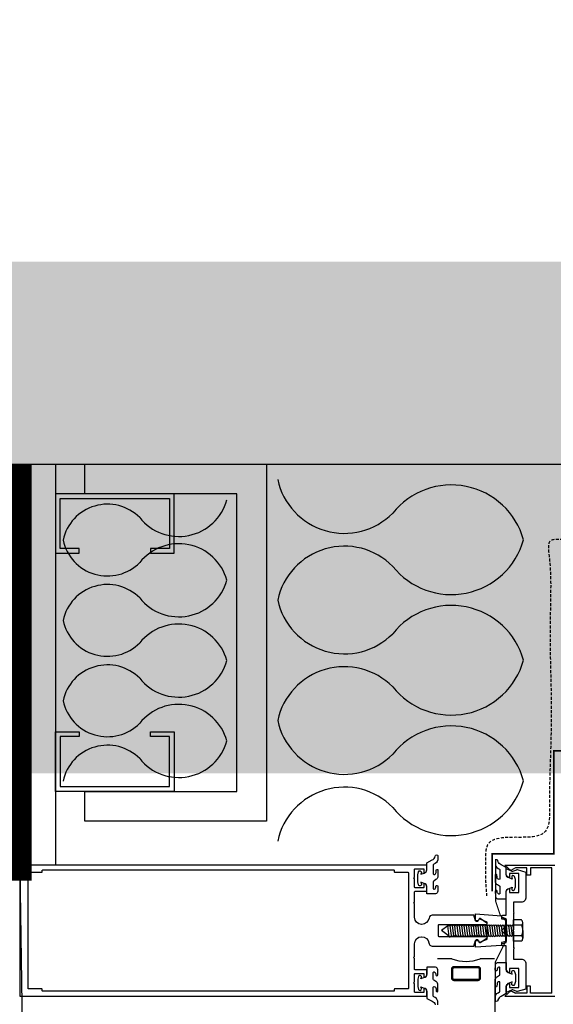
# Model space of a CAD drawing. Header units: millimetres. Extents: x -312551 to 250764, y -35891 to 59426.
# Tile 40 of 256: x -239596 to -239371, y 5767 to 6181. Entities that reach past the tile are written whole.
import ezdxf

# ---------------------------------------------------------------- set-up
doc = ezdxf.new("R2010")
doc.units = ezdxf.units.MM
doc.header["$LTSCALE"] = 2.5
doc.linetypes.add('AUSGEZOGEN', pattern=[0])
doc.linetypes.add('HIDDEN', pattern=[0.375, 0.25, -0.125])

msp = doc.modelspace()

# ---------------------------------------------------------------- hatches: boundary and pattern name
h = msp.add_hatch()
h.set_pattern_fill('AR-CONC', color=8, scale=20, style=0)
h.set_pattern_definition([(50, (-2467130.05, -4242329.36), (143.4520365, -12.550427), [15, -165]), (355, (-2467130.05, -4242329.36), (-27.7502667, 150.4384267), [12, -132]), (100.4514, (-2467118.09, -4242330.4), (115.7018763, 137.8879084), [12.748038, -140.2284224]), (46.1842, (-2467130.05, -4242289.36), (213.44821, -33.103803), [22.5, -247.5]), (96.6356, (-2467112.26, -4242292.12), (186.932541, 194.823574), [19.122058, -210.3426]), (351.1842, (-2467130.05, -4242289.36), (186.932389, 194.82372), [18, -198]), (21, (-2467110.05, -4242299.36), (119.3814104, -80.523778), [15, -165]), (326, (-2467110.05, -4242299.36), (48.6630664, 145.030009), [12, -132]), (71.4514, (-2467100.1, -4242306.07), (168.0445257, 64.5060993), [12.748038, -140.2284224]), (37.5, (-2467130.047, -4242329.356), (2.43197106, 66.57877077), [0, -130.4, 0, -134, 0, -132.5]), (7.5, (-2467130.05, -4242329.356), (52.6139075, 78.8823424), [0, -76.4, 0, -127.4, 0, -50.5]), (327.5, (-2467174.65, -4242329.356), (106.76448723, -4.51097435), [0, -50, 0, -156, 0, -207]), (317.5, (-2467194.65, -4242329.36), (116.6372339, 20.0209965), [0, -65, 0, -103.6, 0, -147])])
h.paths.add_polyline_path([(-236150.51, 9294.47), (-237950.51, 9294.47), (-237950.51, 9079.47), (-236150.51, 9079.47)])
h.paths.add_polyline_path([(-237950.51, 9294.47), (-239750.51, 9294.47), (-239750.51, 9079.47), (-237950.51, 9079.47)])
h.paths.add_polyline_path([(-239750.51, 9294.47), (-240625.51, 9294.47), (-240625.51, 9079.47), (-239750.51, 9079.47)])
h.paths.add_polyline_path([(-240625.51, 9294.47), (-241860.51, 9294.47), (-241860.51, 9079.47), (-240625.51, 9079.47)])
h.paths.add_polyline_path([(-240625.51, 6079.47), (-241860.51, 6079.47), (-241860.51, 5864.47), (-240625.51, 5864.47)])
h.paths.add_polyline_path([(-239750.51, 6079.47), (-240625.51, 6079.47), (-240625.51, 5864.47), (-239750.51, 5864.47)])
h.paths.add_polyline_path([(-237950.51, 6079.47), (-239750.51, 6079.47), (-239750.51, 5864.47), (-237950.51, 5864.47)])
h.paths.add_polyline_path([(-236150.51, 6079.47), (-237950.51, 6079.47), (-237950.51, 5864.47), (-236150.51, 5864.47)])

# ---------------------------------------------------------------- linework, layer by layer
at = {"color": 8}
for p, q in [((-242860.51, 5994.47), (-235250.51, 5994.47)), ((-242860.51, 5994.47), (-235250.51, 5994.47)), ((-241860.51, 5994.47), (-235250.51, 5994.47)), ((-239595.51, 5994.47), (-239595.51, 5825.97)), ((-239580.51, 5994.47), (-239580.51, 5825.97)), ((-239391.45, 5825.97), (-239370.51, 5825.97)), ((-239388.95, 5823.77), (-239391.45, 5825.97)), ((-239386.95, 5824.77), (-239388.95, 5823.77)), ((-239382.25, 5824.77), (-239386.95, 5824.77)), ((-239382.25, 5821.77), (-239382.25, 5824.77)), ((-239380.75, 5824.77), (-239380.75, 5821.77)), ((-239371.71, 5824.77), (-239380.75, 5824.77)), ((-239371.71, 5772.17), (-239371.71, 5824.77)), ((-239380.75, 5821.77), (-239382.25, 5821.77)), ((-239415.47, 5800.53), (-239418.13, 5798.5)), ((-239415.47, 5800.53), (-239415.32, 5800.38)), ((-239414.9, 5795.93), (-239415.47, 5800.53)), ((-239414.82, 5800.88), (-239415.32, 5800.38)), ((-239414.82, 5800.88), (-239414.38, 5800.44)), ((-239413.97, 5796.39), (-239414.47, 5800.42)), ((-239413.94, 5800.88), (-239414.38, 5800.44)), ((-239413.94, 5800.88), (-239413.44, 5800.38)), ((-239413, 5800.88), (-239413.53, 5800.35)), ((-239412.98, 5796.39), (-239413.48, 5800.42)), ((-239412.95, 5800.88), (-239413.44, 5800.38)), ((-239413, 5800.88), (-239412.51, 5800.38)), ((-239412.04, 5796.39), (-239412.54, 5800.42)), ((-239412.01, 5800.88), (-239412.51, 5800.38)), ((-239412.01, 5800.88), (-239411.52, 5800.38)), ((-239411.05, 5796.39), (-239411.55, 5800.42)), ((-239411.02, 5800.88), (-239411.52, 5800.38)), ((-239411.02, 5800.88), (-239410.53, 5800.38)), ((-239410.06, 5796.39), (-239410.56, 5800.42)), ((-239410.03, 5800.88), (-239410.53, 5800.38)), ((-239410.03, 5800.88), (-239409.54, 5800.38)), ((-239409.07, 5796.39), (-239409.57, 5800.42)), ((-239409.04, 5800.88), (-239409.54, 5800.38)), ((-239409.04, 5800.88), (-239408.55, 5800.38)), ((-239408.08, 5796.39), (-239408.58, 5800.42)), ((-239408.05, 5800.88), (-239408.55, 5800.38)), ((-239408.05, 5800.88), (-239407.56, 5800.38)), ((-239407.09, 5796.39), (-239407.59, 5800.42)), ((-239407.06, 5800.88), (-239407.56, 5800.38)), ((-239407.06, 5800.88), (-239406.57, 5800.38)), ((-239406.1, 5796.39), (-239406.6, 5800.42)), ((-239406.07, 5800.88), (-239406.57, 5800.38)), ((-239406.07, 5800.88), (-239405.58, 5800.38)), ((-239405.11, 5796.39), (-239405.61, 5800.42)), ((-239405.08, 5800.88), (-239405.58, 5800.38)), ((-239405.08, 5800.88), (-239404.59, 5800.38)), ((-239404.12, 5796.39), (-239404.62, 5800.42)), ((-239404.09, 5800.88), (-239404.59, 5800.38)), ((-239404.09, 5800.88), (-239403.6, 5800.38)), ((-239403.13, 5796.39), (-239403.63, 5800.42)), ((-239403.1, 5800.88), (-239403.6, 5800.38)), ((-239403.2, 5800.88), (-239402.71, 5800.38)), ((-239403.1, 5800.88), (-239402.61, 5800.38)), ((-239402.24, 5796.39), (-239402.74, 5800.42)), ((-239402.21, 5800.88), (-239402.71, 5800.38)), ((-239402.21, 5800.88), (-239401.72, 5800.38)), ((-239401.25, 5796.39), (-239401.75, 5800.42)), ((-239401.22, 5800.88), (-239401.72, 5800.38)), ((-239401.22, 5800.88), (-239400.73, 5800.38)), ((-239400.26, 5796.39), (-239400.76, 5800.42)), ((-239400.23, 5800.88), (-239400.73, 5800.38)), ((-239400.23, 5800.88), (-239399.74, 5800.38)), ((-239399.27, 5796.39), (-239399.77, 5800.42)), ((-239399.24, 5800.88), (-239399.74, 5800.38)), ((-239399.24, 5800.88), (-239398.75, 5800.38)), ((-239398.28, 5796.39), (-239398.78, 5800.42)), ((-239398.25, 5800.88), (-239398.75, 5800.38)), ((-239398.25, 5800.88), (-239397.76, 5800.38)), ((-239397.29, 5796.39), (-239397.79, 5800.42)), ((-239397.26, 5800.88), (-239397.76, 5800.38)), ((-239397.26, 5800.88), (-239396.77, 5800.38)), ((-239396.3, 5796.39), (-239396.8, 5800.42)), ((-239396.27, 5800.88), (-239396.77, 5800.38)), ((-239396.27, 5800.88), (-239395.78, 5800.38)), ((-239395.31, 5796.39), (-239395.81, 5800.42)), ((-239395.28, 5800.88), (-239395.78, 5800.38)), ((-239395.28, 5800.88), (-239394.79, 5800.38)), ((-239394.32, 5796.39), (-239394.82, 5800.42)), ((-239394.29, 5800.88), (-239394.79, 5800.38)), ((-239394.29, 5800.88), (-239393.8, 5800.38)), ((-239393.33, 5796.39), (-239393.83, 5800.42)), ((-239393.3, 5800.88), (-239393.8, 5800.38)), ((-239393.3, 5800.88), (-239392.81, 5800.38)), ((-239392.34, 5796.39), (-239392.84, 5800.42)), ((-239392.31, 5800.88), (-239392.81, 5800.38)), ((-239392.31, 5800.88), (-239391.82, 5800.38)), ((-239391.35, 5796.39), (-239391.85, 5800.42)), ((-239391.32, 5800.88), (-239391.82, 5800.38)), ((-239391.32, 5800.88), (-239390.83, 5800.38)), ((-239390.36, 5796.39), (-239390.86, 5800.42)), ((-239390.33, 5800.88), (-239390.83, 5800.38)), ((-239390.24, 5800.88), (-239389.74, 5800.38)), ((-239389.28, 5796.39), (-239389.78, 5800.42)), ((-239389.25, 5800.88), (-239389.74, 5800.38)), ((-239389.25, 5800.88), (-239388.75, 5800.38)), ((-239388.29, 5796.39), (-239388.79, 5800.42)), ((-239388.26, 5800.88), (-239388.75, 5800.38)), ((-239388.26, 5800.88), (-239387.92, 5800.54)), ((-239415.33, 5796.36), (-239418.13, 5798.5)), ((-239414.86, 5795.89), (-239415.33, 5796.36)), ((-239414.51, 5795.89), (-239413.96, 5796.44)), ((-239413.44, 5795.93), (-239413.96, 5796.44)), ((-239413.44, 5795.93), (-239412.95, 5796.42)), ((-239412.51, 5795.93), (-239413, 5796.42)), ((-239412.45, 5795.93), (-239412.95, 5796.42)), ((-239412.38, 5795.93), (-239412.88, 5796.42)), ((-239412.51, 5795.93), (-239412.01, 5796.42)), ((-239411.52, 5795.93), (-239412.01, 5796.42)), ((-239411.52, 5795.93), (-239411.02, 5796.42)), ((-239410.53, 5795.93), (-239411.02, 5796.42)), ((-239410.53, 5795.93), (-239410.03, 5796.42)), ((-239409.54, 5795.93), (-239410.03, 5796.42)), ((-239409.54, 5795.93), (-239409.04, 5796.42)), ((-239408.55, 5795.93), (-239409.04, 5796.42)), ((-239408.55, 5795.93), (-239408.05, 5796.42)), ((-239407.56, 5795.93), (-239408.05, 5796.42)), ((-239407.56, 5795.93), (-239407.06, 5796.42)), ((-239406.57, 5795.93), (-239407.06, 5796.42)), ((-239406.57, 5795.93), (-239406.07, 5796.42)), ((-239405.58, 5795.93), (-239406.07, 5796.42)), ((-239405.58, 5795.93), (-239405.08, 5796.42)), ((-239404.59, 5795.93), (-239405.08, 5796.42)), ((-239404.59, 5795.93), (-239404.09, 5796.42)), ((-239403.6, 5795.93), (-239404.09, 5796.42)), ((-239403.6, 5795.93), (-239403.1, 5796.42)), ((-239402.71, 5795.93), (-239403.2, 5796.42)), ((-239402.61, 5795.93), (-239403.1, 5796.42)), ((-239402.71, 5795.93), (-239402.21, 5796.42)), ((-239401.72, 5795.93), (-239402.21, 5796.42)), ((-239401.72, 5795.93), (-239401.22, 5796.42)), ((-239400.73, 5795.93), (-239401.22, 5796.42)), ((-239400.73, 5795.93), (-239400.23, 5796.42)), ((-239399.74, 5795.93), (-239400.23, 5796.42)), ((-239399.74, 5795.93), (-239399.24, 5796.42)), ((-239398.75, 5795.93), (-239399.24, 5796.42)), ((-239398.75, 5795.93), (-239398.25, 5796.42)), ((-239397.76, 5795.93), (-239398.25, 5796.42)), ((-239397.76, 5795.93), (-239397.26, 5796.42)), ((-239396.77, 5795.93), (-239397.26, 5796.42)), ((-239396.77, 5795.93), (-239396.27, 5796.42)), ((-239395.78, 5795.93), (-239396.27, 5796.42)), ((-239395.78, 5795.93), (-239395.28, 5796.42)), ((-239394.79, 5795.93), (-239395.28, 5796.42)), ((-239394.79, 5795.93), (-239394.29, 5796.42)), ((-239393.8, 5795.93), (-239394.29, 5796.42)), ((-239393.8, 5795.93), (-239393.3, 5796.42)), ((-239392.81, 5795.93), (-239393.3, 5796.42)), ((-239392.81, 5795.93), (-239392.31, 5796.42)), ((-239391.82, 5795.93), (-239392.31, 5796.42)), ((-239391.82, 5795.93), (-239391.32, 5796.42)), ((-239390.83, 5795.93), (-239391.32, 5796.42)), ((-239390.83, 5795.93), (-239390.33, 5796.42)), ((-239389.74, 5795.93), (-239390.24, 5796.42)), ((-239389.74, 5795.93), (-239389.25, 5796.42)), ((-239388.75, 5795.93), (-239389.25, 5796.42)), ((-239388.75, 5795.93), (-239388.26, 5796.42)), ((-239387.92, 5796.09), (-239388.26, 5796.42)), ((-239413.81, 5786.55), (-239419.81, 5786.55)), ((-239395.81, 5786.55), (-239401.81, 5786.55)), ((-239395.51, -2423.03), (-239395.51, 5775.04)), ((-239380.75, 5775.17), (-239382.25, 5775.17)), ((-239382.25, 5775.17), (-239382.25, 5772.17)), ((-239380.75, 5772.17), (-239380.75, 5775.17)), ((-239388.95, 5773.17), (-239391.45, 5770.97)), ((-239391.45, 5770.97), (-239388.95, 5773.17)), ((-239391.45, 5770.97), (-239370.51, 5770.97)), ((-239386.95, 5772.17), (-239388.95, 5773.17)), ((-239388.95, 5773.17), (-239386.95, 5772.17)), ((-239382.25, 5772.17), (-239386.95, 5772.17)), ((-239371.71, 5772.17), (-239380.75, 5772.17))]:
    msp.add_line(p, q, dxfattribs=at)
at = {"color": 8, "linetype": 'AUSGEZOGEN'}
for p, q in [((-239384.35, 5800.7), (-239387.94, 5800.7)), ((-239384.51, 5803.01), (-239387.92, 5803.01)), ((-239387.92, 5793.98), (-239387.92, 5803.01)), ((-239383.95, 5798.49), (-239383.95, 5801.75)), ((-239384.35, 5796.29), (-239387.94, 5796.29)), ((-239383.95, 5798.49), (-239383.95, 5795.23)), ((-239384.51, 5793.98), (-239387.92, 5793.98))]:
    msp.add_line(p, q, dxfattribs=at)
at = {"color": 8, "const_width": 10}
msp.add_lwpolyline([(-239595.51, 5994.47), (-239595.51, 5824.47), (-241765.51, 5824.47), (-241765.51, 5994.47), (-246245.51, 5994.47), (-246245.51, 9294.47), (-241695.51, 9294.47), (-241695.51, 9464.47), (-239605.51, 9464.47), (-239605.51, 9684.47), (-239165.51, 9684.47)], dxfattribs=at)
at = {"color": 8}
msp.add_lwpolyline([(-246825.51, 5994.47), (-241765.51, 5994.47), (-241765.51, 5824.47), (-239595.51, 5824.47), (-239585.51, 5162.12), (-239915.51, 5162.12), (-239915.51, 4856.83), (-239595.51, 4856.83), (-239595.51, 1159.47), (-239595.51, -2485.53), (-239864.61, -2485.53), (-239864.61, -2585.53), (-240095.51, -2585.53), (-240095.51, -2790.53), (-246500.51, -2790.53)], dxfattribs=at)
at = {"color": 8, "linetype": 'Continuous'}
msp.add_lwpolyline([(-239568.06, 5994.47), (-239491.75, 5994.47), (-239491.75, 5844.47), (-239568.06, 5844.47), (-239568.06, 5856.97), (-239504.25, 5856.97), (-239504.25, 5981.97), (-239568.06, 5981.97)], close=True, dxfattribs=at)
at = {"color": 8}
for points in [[(-239530.51, 5981.97), (-239580.51, 5981.97), (-239580.51, 5956.97), (-239570.51, 5956.97), (-239570.51, 5958.97), (-239578.51, 5958.97), (-239578.51, 5979.97), (-239532.51, 5979.97), (-239532.51, 5958.97), (-239540.51, 5958.97), (-239540.51, 5956.97), (-239530.51, 5956.97)], [(-239530.51, 5856.97), (-239580.51, 5856.97), (-239580.51, 5881.97), (-239570.51, 5881.97), (-239570.51, 5879.97), (-239578.51, 5879.97), (-239578.51, 5858.97), (-239532.51, 5858.97), (-239532.51, 5879.97), (-239540.51, 5879.97), (-239540.51, 5881.97), (-239530.51, 5881.97)]]:
    msp.add_lwpolyline(points, close=True, dxfattribs=at)
at = {"color": 8, "linetype": 'Continuous', "const_width": 0.7}
msp.add_lwpolyline([(-239278.1, 5873.97), (-239370.87, 5873.97), (-239370.87, 5830.74), (-239396.85, 5830.74), (-239396.85, 5814.97)], dxfattribs=at)
at = {"color": 8}
for points in [[(-239422.21, 5828.13, 0.251359), (-239420.73, 5829.68, -1.223835), (-239419.68, 5829.64), (-239419.68, 5828.16, -0.252828), (-239421.39, 5826.32, 0.321514), (-239421.6, 5826.03), (-239421.6, 5825.12), (-239421.6, 5822.32, 0.401337), (-239421.31, 5822.02, 0.445832), (-239420.42, 5822.92), (-239420.31, 5823.92, -0.923794), (-239419.65, 5823.86), (-239419.65, 5820.94, -0.225702), (-239420.54, 5819.88), (-239421.42, 5819.26, 0.247027), (-239421.6, 5818.93), (-239421.6, 5816.14, 0.497658), (-239421.21, 5815.85, 0.409853), (-239420.5, 5817.11, -0.855868), (-239419.68, 5817.1), (-239419.68, 5814.97, -0.298571), (-239420.59, 5813.89), (-239424.3, 5813.89), (-239424.3, 5816.8, 0.348801), (-239425.46, 5818.26), (-239426.81, 5818.78), (-239426.61, 5818.02, -1.000003), (-239427.77, 5817.71), (-239428.09, 5818.94), (-239428.09, 5821.94), (-239427.77, 5823.17, -0.999999), (-239426.61, 5822.86), (-239426.81, 5822.11), (-239425.46, 5822.62, 0.348802), (-239424.3, 5824.08), (-239424.3, 5826.99), (-239422.08, 5828.18)], [(-239392.96, 5826.1, -0.251359), (-239394.45, 5827.64, 1.223835), (-239395.49, 5827.6), (-239395.49, 5826.12, 0.252828), (-239393.78, 5824.28, -0.321514), (-239393.58, 5824), (-239393.58, 5823.08), (-239393.58, 5820.28, -0.401337), (-239393.87, 5819.98, -0.445832), (-239394.76, 5820.89), (-239394.86, 5821.88, 0.923794), (-239395.52, 5821.83), (-239395.53, 5818.9, 0.225702), (-239394.64, 5817.84), (-239393.75, 5817.22, -0.247027), (-239393.58, 5816.89), (-239393.58, 5814.1, -0.497658), (-239393.96, 5813.82, -0.409853), (-239394.67, 5815.07, 0.855868), (-239395.5, 5815.06), (-239395.49, 5812.93, 0.298571), (-239394.59, 5811.85), (-239390.88, 5811.85), (-239390.88, 5814.76, -0.348801), (-239389.72, 5816.22), (-239388.37, 5816.74), (-239388.57, 5815.98, 1.000003), (-239387.41, 5815.67), (-239387.08, 5816.9), (-239387.08, 5819.9), (-239387.41, 5821.13, 0.999999), (-239388.57, 5820.82), (-239388.37, 5820.07), (-239389.72, 5820.58, -0.348802), (-239390.88, 5822.04), (-239390.88, 5824.95), (-239393.09, 5826.14)], [(-239402.76, 5802.55, -0.789944), (-239403.89, 5802.82), (-239403.89, 5805.47), (-239392.89, 5804.72), (-239392.89, 5803.47), (-239390.89, 5803.07), (-239390.89, 5800.47), (-239392.89, 5798.47), (-239390.89, 5796.47), (-239390.89, 5793.87), (-239392.89, 5793.47), (-239392.89, 5792.22), (-239403.89, 5791.47), (-239403.89, 5794.12, -0.789944), (-239402.76, 5794.39), (-239402.29, 5793.47), (-239398.89, 5794.87), (-239398.89, 5802.07), (-239402.29, 5803.47), (-239402.76, 5802.55)], [(-239392.96, 5770.85, 0.251359), (-239394.45, 5769.31, -1.223835), (-239395.49, 5769.35), (-239395.49, 5770.83, -0.252828), (-239393.78, 5772.67, 0.321514), (-239393.58, 5772.95), (-239393.58, 5773.87), (-239393.58, 5776.67, 0.401337), (-239393.87, 5776.97, 0.445832), (-239394.76, 5776.06), (-239394.86, 5775.07, -0.923794), (-239395.52, 5775.12), (-239395.53, 5778.05, -0.225702), (-239394.64, 5779.11), (-239393.75, 5779.73, 0.247027), (-239393.58, 5780.06), (-239393.58, 5782.84, 0.497658), (-239393.96, 5783.13, 0.409853), (-239394.67, 5781.88, -0.855868), (-239395.5, 5781.89), (-239395.49, 5784.02, -0.298571), (-239394.59, 5785.09), (-239390.88, 5785.09), (-239390.88, 5782.19, 0.348801), (-239389.72, 5780.73), (-239388.37, 5780.21), (-239388.57, 5780.96, -1.000003), (-239387.41, 5781.28), (-239387.08, 5780.05), (-239387.08, 5777.05), (-239387.41, 5775.82, -0.999999), (-239388.57, 5776.13), (-239388.37, 5776.88), (-239389.72, 5776.37, 0.348802), (-239390.88, 5774.9), (-239390.88, 5772), (-239393.09, 5770.81)], [(-239419.68, 5767.31), (-239419.68, 5768.79, 0.252828), (-239421.39, 5770.63, -0.321514), (-239421.6, 5770.92), (-239421.6, 5771.83), (-239421.6, 5774.63, -0.401337), (-239421.31, 5774.93, -0.445832), (-239420.42, 5774.02), (-239420.31, 5773.03, 0.923794), (-239419.65, 5773.08), (-239419.65, 5776.01, 0.225702), (-239420.54, 5777.07), (-239421.42, 5777.69, -0.247027), (-239421.6, 5778.02), (-239421.6, 5780.81, -0.497658), (-239421.21, 5781.09, -0.409853), (-239420.5, 5779.84, 0.855868), (-239419.68, 5779.85), (-239419.68, 5781.98, 0.298571), (-239420.59, 5783.06), (-239424.3, 5783.06), (-239424.3, 5780.15, -0.348801), (-239425.46, 5778.69), (-239426.81, 5778.17), (-239426.61, 5778.93, 1.000003), (-239427.77, 5779.24), (-239428.09, 5778.01), (-239428.09, 5775.01), (-239427.77, 5773.78, 0.999999), (-239426.61, 5774.09), (-239426.81, 5774.84), (-239425.46, 5774.33, -0.348802), (-239424.3, 5772.87), (-239424.3, 5769.96), (-239422.08, 5768.77)], [(-239422.21, 5768.81, -0.251359), (-239420.73, 5767.27, 1.223835)]]:
    msp.add_lwpolyline(points, format="xyb", dxfattribs=at)
at = {"color": 8, "linetype": 'HIDDEN', "ltscale": 10, "const_width": 0.5}
msp.add_lwpolyline([(-239395.46, 5768.49), (-239395.46, 5785.29), (-239391.24, 5793.73), (-239391.24, 5802.8), (-239393.39, 5804.87), (-239395.37, 5810.79), (-239395.37, 5828.49)], dxfattribs=at)
at = {"color": 8}
for points in [[(-239595.51, 5798.47), (-239595.51, 5770.97), (-239432, 5770.97), (-239424.3, 5770.97), (-239424.3, 5772.97, 0.414214), (-239425.5, 5774.17), (-239425.5, 5772.47), (-239429.2, 5772.47, -0.414214), (-239429.5, 5772.77), (-239429.5, 5776.09), (-239429.9, 5776.47), (-239429.5, 5776.88), (-239429.5, 5780.17, -0.414214), (-239429.2, 5780.47), (-239425.5, 5780.47), (-239425.5, 5778.77, 0.414214), (-239424.3, 5779.97), (-239424.3, 5781.97), (-239429.2, 5781.97, -0.414214), (-239429.5, 5782.27), (-239429.5, 5786.73), (-239429.9, 5787.11), (-239429.5, 5787.52), (-239429.49, 5792.88, -0.414094), (-239426.49, 5795.87), (-239426.4, 5795.87, -0.354555), (-239423.4, 5793.37, 0.414214), (-239422, 5791.97), (-239404.5, 5791.97), (-239403.9, 5794.37), (-239402.7, 5794.37), (-239402.26, 5793.54, 0.44942), (-239401.83, 5793.43), (-239399.03, 5795.33, 0.738883), (-239399.2, 5795.87), (-239419.1, 5795.87, -0.414214), (-239419.4, 5796.17), (-239419.4, 5800.77, -0.414214), (-239419.1, 5801.07), (-239399.2, 5801.07, 0.738883), (-239399.03, 5801.62), (-239401.83, 5803.52, 0.44942), (-239402.26, 5803.41), (-239402.7, 5802.57), (-239403.9, 5802.57), (-239404.5, 5804.97), (-239422, 5804.97, 0.381238), (-239423.39, 5803.73, -0.381238), (-239426.37, 5801.07), (-239426.49, 5801.07, -0.414102), (-239429.49, 5804.07), (-239429.5, 5809.78), (-239429.9, 5810.12), (-239429.5, 5810.48), (-239429.5, 5814.67, -0.414214), (-239429.2, 5814.97), (-239424.3, 5814.97), (-239424.3, 5816.97, 0.414214), (-239425.5, 5818.17), (-239425.5, 5816.77, -0.414214), (-239425.8, 5816.47), (-239429.2, 5816.47, -0.414214), (-239429.5, 5816.77), (-239429.5, 5820.13), (-239429.9, 5820.47), (-239429.5, 5820.83), (-239429.5, 5824.17, -0.414214), (-239429.2, 5824.47), (-239425.8, 5824.47, -0.414214), (-239425.5, 5824.17), (-239425.5, 5822.77, 0.414214), (-239424.3, 5823.97), (-239424.3, 5825.97), (-239432, 5825.97), (-239595.51, 5825.97)], [(-239438, 5773.17, -0.414214), (-239438.2, 5772.97), (-239585.71, 5772.97, -0.414214), (-239586.01, 5773.27), (-239586.01, 5773.77, 0.414214), (-239586.21, 5773.97), (-239591.81, 5773.97, -0.414214), (-239592.01, 5774.17), (-239592.01, 5798.47), (-239592.01, 5822.77, -0.414214), (-239591.81, 5822.97), (-239586.31, 5822.97, 0.414214), (-239586.01, 5823.27), (-239586.01, 5823.67, -0.414214), (-239585.71, 5823.97), (-239438.2, 5823.97, -0.414214), (-239438, 5823.77), (-239438, 5823.17, 0.414214), (-239437.8, 5822.97), (-239432.3, 5822.97, -0.414214), (-239432, 5822.67), (-239432, 5780.97), (-239432, 5774.27, -0.414214), (-239432.3, 5773.97), (-239437.8, 5773.97, 0.414214), (-239438, 5773.77)], [(-239382.62, 5773.87), (-239386.32, 5772.88, -0.159806), (-239386.51, 5772.89), (-239388.18, 5773.55, 0.477975), (-239388.42, 5773.54), (-239390.88, 5772.42), (-239390.88, 5774.91, -0.414213), (-239389.59, 5776.2), (-239389.59, 5774.51), (-239385.61, 5774.51), (-239385.61, 5782.47), (-239389.59, 5782.47), (-239389.59, 5780.78, -0.414214), (-239390.88, 5782.07), (-239390.88, 5792.01), (-239392.44, 5792.01, -0.797893), (-239392.52, 5792.98), (-239390.88, 5793.5), (-239390.88, 5803.45), (-239392.52, 5803.97, -0.853959), (-239392.38, 5804.94), (-239390.88, 5804.94), (-239390.88, 5814.87, -0.414213), (-239389.59, 5816.17), (-239389.59, 5814.48), (-239385.61, 5814.48), (-239385.61, 5822.44), (-239389.59, 5822.44), (-239389.59, 5820.75, -0.414214), (-239390.88, 5822.04), (-239390.88, 5824.53), (-239388.5, 5823.47, 0.294837), (-239388.18, 5823.4), (-239386.51, 5824.06, -0.159804), (-239386.32, 5824.07), (-239382.62, 5823.08), (-239382.62, 5812.41, -0.414214), (-239384.61, 5810.42), (-239387.89, 5810.42), (-239387.89, 5806.24), (-239387.6, 5805.94), (-239387.89, 5805.64), (-239387.89, 5798.77), (-239388.19, 5798.47), (-239387.89, 5798.18), (-239387.89, 5791.31), (-239387.6, 5791.01), (-239387.89, 5790.71), (-239387.89, 5786.53), (-239384.61, 5786.53, -0.414214), (-239382.62, 5784.54)], [(-239402.81, 5777.42), (-239412.81, 5777.42, -0.414214), (-239413.81, 5778.42), (-239413.81, 5782.42, -0.414214), (-239412.81, 5783.42), (-239402.81, 5783.42, -0.414214), (-239401.81, 5782.42), (-239401.81, 5778.42, -0.414214)], [(-239402.81, 5777.92), (-239412.81, 5777.92, -0.414214), (-239413.31, 5778.42), (-239413.31, 5782.42, -0.414214), (-239412.81, 5782.92), (-239402.81, 5782.92, -0.414214), (-239402.31, 5782.42), (-239402.31, 5778.42, -0.414214)]]:
    msp.add_lwpolyline(points, format="xyb", close=True, dxfattribs=at)
for centre, radius, start, end in [((-239459, 5994.01), 28.65, 192.1382, 315.2449), ((-239414, 5954.14), 31.56, 15.6772, 141.384), ((-239528.6, 5985.1), 21.04, 218.616, 344.3228), ((-239558.6, 5958.52), 19.1, 44.7551, 167.8618), ((-239558.6, 5966.55), 19.1, 192.1382, 315.2449), ((-239414, 5971.2), 31.56, 218.616, 344.3228), ((-239528.6, 5939.97), 21.04, 15.6772, 141.384), ((-239459, 5931.33), 28.65, 44.7551, 167.8618), ((-239528.6, 5951.34), 21.04, 218.616, 344.3228), ((-239558.6, 5924.77), 19.1, 44.7551, 167.8618), ((-239459, 5943.38), 28.65, 192.1382, 315.2449), ((-239414, 5903.52), 31.56, 15.6772, 141.384), ((-239558.6, 5932.8), 19.1, 192.1382, 315.2449), ((-239528.6, 5906.22), 21.04, 15.6772, 141.384), ((-239528.6, 5917.59), 21.04, 218.616, 344.3228), ((-239414, 5920.57), 31.56, 218.616, 344.3228), ((-239558.6, 5891.01), 19.1, 44.7551, 167.8618), ((-239459, 5880.7), 28.65, 44.7551, 167.8618), ((-239558.6, 5899.04), 19.1, 192.1382, 315.2449), ((-239528.6, 5872.47), 21.04, 15.6772, 141.384), ((-239459, 5892.75), 28.65, 192.1382, 315.2449), ((-239414, 5852.89), 31.56, 15.6772, 141.384), ((-239558.6, 5857.26), 19.1, 44.7551, 167.8618), ((-239528.6, 5883.84), 21.04, 218.616, 344.3228), ((-239459, 5830.08), 28.65, 44.7551, 167.8618), ((-239414, 5869.94), 31.56, 218.616, 344.3228), ((-239414.68, 5796.06), 0.247, 225, 315), ((-239407.81, 5804.05), 18.5, 251.0754, 288.9246)]:
    msp.add_arc(centre, radius, start, end, dxfattribs=at)
at = {"color": 8, "linetype": 'AUSGEZOGEN'}
for centre, radius, start, end in [((-239385.58, 5801.8), 1.61, 316.5422, 48.393), ((-239390.81, 5798.37), 6.87, 1.0349, 20.2283), ((-239385.58, 5795.18), 1.61, 311.607, 43.4578), ((-239390.81, 5798.62), 6.87, 339.7717, 358.9651)]:
    msp.add_arc(centre, radius, start, end, dxfattribs=at)
at = {"color": 8, "linetype": 'HIDDEN', "ltscale": 2}
msp.add_spline([(-239295.81, 5962.27), (-239366.65, 5962.65), (-239372.47, 5962.04), (-239372.9, 5955.97), (-239372.25, 5940.3), (-239372.47, 5920.33), (-239372.04, 5897.32), (-239372.25, 5874.31), (-239372.69, 5851.52), (-239374.42, 5840.23), (-239389.18, 5837.63), (-239398.51, 5834.8), (-239399.59, 5826.99), (-239399.59, 5819.83), (-239399.16, 5813.1)], degree=3, dxfattribs=at)

doc.saveas('drawing.dxf')
